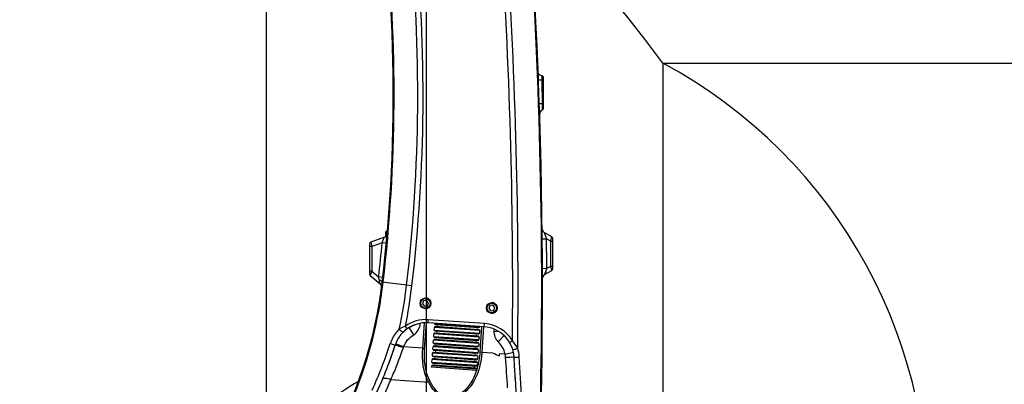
# Model space of a CAD drawing. Header units: millimetres. Extents: x 0 to 9512, y 0 to 6728.
# Tile 98 of 119: x 4643 to 5561, y 4698 to 5037. Entities that reach past the tile are written whole.
import ezdxf

# ---------------------------------------------------------------- set-up
doc = ezdxf.new("R2010")
doc.units = ezdxf.units.MM
doc.header["$LTSCALE"] = 523.16
doc.linetypes.add('CENTER', pattern=[0.6, 0.375, -0.075, 0.075, -0.075])
doc.layers.get('0').update_dxf_attribs({"linetype": 'CONTINUOUS'})
for name, color, linetype in [('204101000037_DXF_AXIS', 7, 'CONTINUOUS'), ('304103000034DXF_CONTINUOUS_LINE', 7, 'CONTINUOUS'), ('304103000094DXF_CONTINUOUS_LINE', 7, 'CONTINUOUS'), ('304109000079DXF_CONTINUOUS_LINE', 7, 'CONTINUOUS'), ('501023000046DXF_CONTINUOUS_LINE', 7, 'CONTINUOUS'), ('501023000084DXF_CONTINUOUS_LINE', 7, 'CONTINUOUS'), ('604006000006DXF_CONTINUOUS_LINE', 7, 'CONTINUOUS'), ('运动范围_DXF_DIMENSION', 7, 'CONTINUOUS')]:
    doc.layers.add(name, color=color, linetype=linetype)
doc.styles.get("Standard").update_dxf_attribs({"font": 'txt', "width": 0.7})
doc.dimstyles.new('DIMSTYLE_1', dxfattribs={"dimtxt": 80, "dimasz": 48, "dimexe": 1, "dimexo": 0, "dimgap": 2.5, "dimtad": 1, "dimdsep": 46, "dimtxsty": 'Standard', "dimblk": '_FILLED', "dimblk1": '_FILLED', "dimblk2": '_FILLED', "dimcen": 0.09, "dimclrt": 5, "dimazin": 2, "dimtp": 0.5, "dimtm": 0.5, "dimtfac": 1, "dimtofl": 0, "dimtmove": 0, "dimatfit": 3, "dimldrblk": '_FILLED', "dimfxl": 0, "dimtolj": 1, "dimarcsym": 0})
doc.dimstyles.new('DIMSTYLE_15', dxfattribs={"dimtxt": 80, "dimasz": 48, "dimexe": 1, "dimexo": 0, "dimgap": 2.5, "dimtad": 0, "dimtih": 1, "dimtoh": 1, "dimdec": 1, "dimdsep": 46, "dimtxsty": 'Standard', "dimblk": '_FILLED', "dimblk1": '_FILLED', "dimblk2": '_FILLED', "dimcen": 0.09, "dimclrt": 5, "dimazin": 2, "dimtp": 0.8, "dimtm": 0.8, "dimtfac": 1, "dimtdec": 1, "dimtofl": 0, "dimtmove": 0, "dimatfit": 3, "dimldrblk": '_FILLED', "dimfxl": 0, "dimtolj": 1, "dimarcsym": 0})
doc.dimstyles.new('DIMSTYLE_17', dxfattribs={"dimtxt": 80, "dimasz": 48, "dimexe": 1, "dimexo": 0, "dimgap": 2.5, "dimtad": 0, "dimtih": 1, "dimtoh": 1, "dimdec": 1, "dimdsep": 46, "dimtxsty": 'Standard', "dimblk": '_FILLED', "dimblk1": '_FILLED', "dimblk2": '_FILLED', "dimcen": 0.09, "dimclrt": 5, "dimazin": 2, "dimtp": 2, "dimtm": 2, "dimtfac": 1, "dimtdec": 1, "dimtofl": 0, "dimtmove": 0, "dimatfit": 3, "dimldrblk": '_FILLED', "dimfxl": 0, "dimtolj": 1, "dimarcsym": 0})
doc.dimstyles.new('DIMSTYLE_2', dxfattribs={"dimtxt": 80, "dimasz": 48, "dimexe": 1, "dimexo": 0, "dimgap": 2.5, "dimtad": 1, "dimdsep": 46, "dimtxsty": 'Standard', "dimblk": '_FILLED', "dimblk1": '_FILLED', "dimblk2": '_FILLED', "dimcen": 0.09, "dimclrt": 5, "dimazin": 2, "dimtp": 1.2, "dimtm": 1.2, "dimtfac": 1, "dimtofl": 0, "dimtmove": 0, "dimatfit": 3, "dimldrblk": '_FILLED', "dimfxl": 0, "dimtolj": 1, "dimarcsym": 0})
doc.dimstyles.new('DIMSTYLE_4', dxfattribs={"dimtxt": 80, "dimasz": 48, "dimexe": 1, "dimexo": 0, "dimgap": 2.5, "dimtad": 1, "dimdsep": 46, "dimtxsty": 'Standard', "dimblk": '_FILLED', "dimblk1": '_FILLED', "dimblk2": '_FILLED', "dimcen": 0.09, "dimclrt": 5, "dimazin": 2, "dimtp": 0.8, "dimtm": 0.8, "dimtfac": 1, "dimtofl": 0, "dimtmove": 0, "dimatfit": 3, "dimldrblk": '_FILLED', "dimfxl": 0, "dimtolj": 1, "dimarcsym": 0})
doc.dimstyles.new('DIMSTYLE_5', dxfattribs={"dimtxt": 80, "dimasz": 48, "dimexe": 1, "dimexo": 0, "dimgap": 2.5, "dimtad": 1, "dimdec": 1, "dimdsep": 46, "dimtxsty": 'Standard', "dimblk": '_FILLED', "dimblk1": '_FILLED', "dimblk2": '_FILLED', "dimcen": 0.09, "dimclrt": 5, "dimazin": 2, "dimtp": 1.2, "dimtm": 1.2, "dimtfac": 1, "dimtdec": 1, "dimtofl": 0, "dimtmove": 0, "dimatfit": 3, "dimldrblk": '_FILLED', "dimfxl": 0, "dimtolj": 1, "dimarcsym": 0})
doc.dimstyles.new('DIMSTYLE_8', dxfattribs={"dimtxt": 80, "dimasz": 48, "dimexe": 1, "dimexo": 0, "dimgap": 2.5, "dimtad": 0, "dimtih": 1, "dimtoh": 1, "dimdec": 1, "dimdsep": 46, "dimtxsty": 'Standard', "dimblk": '_FILLED', "dimblk1": '_FILLED', "dimblk2": '_FILLED', "dimcen": 0.09, "dimclrt": 5, "dimazin": 2, "dimtp": 0.5, "dimtm": 0.5, "dimtfac": 1, "dimtdec": 1, "dimtofl": 0, "dimtmove": 0, "dimatfit": 3, "dimldrblk": '_FILLED', "dimfxl": 0, "dimtolj": 1, "dimarcsym": 0})

# ---------------------------------------------------------------- blocks, each defined once
blk = doc.blocks.new('_FILLED')
at = {"color": 0, "linetype": 'ByBlock'}
blk.add_solid([(0, 0), (-1, 0.167), (-1, -0.167)], dxfattribs=at)
blk = doc.blocks.new('*D1')
at = {"layer": '运动范围_DXF_DIMENSION', "color": 2, "linetype": 'Continuous', "transparency": 16777216}
for p, q in [((4873.14, 4253.62), (4873.14, 5672.27)), ((5022.14, 4701.57), (5022.14, 5672.27)), ((4947.64, 5664.27), (4643.3, 5664.27)), ((4873.14, 5664.27), (4947.64, 5664.27)), ((5022.14, 5664.27), (4947.64, 5664.27))]:
    blk.add_line(p, q, dxfattribs=at)
at = {"layer": '运动范围_DXF_DIMENSION', "color": 2, "linetype": 'Continuous', "transparency": 16777216, "xscale": 48, "yscale": 48, "zscale": 48, "rotation": 180}
blk.add_blockref('_FILLED', (4873.14, 5664.27), dxfattribs=at)
at = {"layer": '运动范围_DXF_DIMENSION', "color": 2, "linetype": 'Continuous', "transparency": 16777216, "xscale": 48, "yscale": 48, "zscale": 48}
blk.add_blockref('_FILLED', (5022.14, 5664.27), dxfattribs=at)
blk = doc.blocks.new('*D2')
at = {"layer": '运动范围_DXF_DIMENSION', "color": 2, "linetype": 'Continuous', "transparency": 16777216}
for p, q in [((5022.14, 4701.57), (5022.14, 5672.27)), ((6138.14, 5434.62), (6138.14, 5672.27)), ((5022.14, 5664.27), (5580.14, 5664.27)), ((6138.14, 5664.27), (5580.14, 5664.27))]:
    blk.add_line(p, q, dxfattribs=at)
at = {"layer": '运动范围_DXF_DIMENSION', "color": 2, "linetype": 'Continuous', "transparency": 16777216, "xscale": 48, "yscale": 48, "zscale": 48, "rotation": 180}
blk.add_blockref('_FILLED', (5022.14, 5664.27), dxfattribs=at)
at = {"layer": '运动范围_DXF_DIMENSION', "color": 2, "linetype": 'Continuous', "transparency": 16777216, "xscale": 48, "yscale": 48, "zscale": 48}
blk.add_blockref('_FILLED', (6138.14, 5664.27), dxfattribs=at)
blk = doc.blocks.new('*D4')
at = {"layer": '运动范围_DXF_DIMENSION', "color": 2, "linetype": 'Continuous', "transparency": 16777216}
for p, q in [((4949.53, 5314.62), (4461.86, 5314.62)), ((4469.86, 5314.62), (4469.86, 4949.62)), ((4469.86, 4584.62), (4469.86, 4949.62)), ((4890.78, 4584.62), (4461.86, 4584.62))]:
    blk.add_line(p, q, dxfattribs=at)
at = {"layer": '运动范围_DXF_DIMENSION', "color": 2, "linetype": 'Continuous', "transparency": 16777216, "xscale": 48, "yscale": 48, "zscale": 48}
for p, rotation in [((4469.86, 5314.62), 90), ((4469.86, 4584.62), 270)]:
    blk.add_blockref('_FILLED', p, dxfattribs=dict(at, rotation=rotation))
blk = doc.blocks.new('*D8')
at = {"layer": '运动范围_DXF_DIMENSION', "color": 2, "linetype": 'Continuous', "transparency": 16777216}
for p, q in [((5174.9, 5526.07), (4189.42, 5526.07)), ((4197.42, 5526.07), (4197.42, 4786.84)), ((4197.42, 4047.62), (4197.42, 4786.84)), ((4832.74, 4047.62), (4189.42, 4047.62))]:
    blk.add_line(p, q, dxfattribs=at)
at = {"layer": '运动范围_DXF_DIMENSION', "color": 2, "linetype": 'Continuous', "transparency": 16777216, "xscale": 48, "yscale": 48, "zscale": 48}
for p, rotation in [((4197.42, 5526.07), 90), ((4197.42, 4047.62), 270)]:
    blk.add_blockref('_FILLED', p, dxfattribs=dict(at, rotation=rotation))
blk = doc.blocks.new('*D19')
at = {"layer": '运动范围_DXF_DIMENSION', "color": 2, "linetype": 'Continuous', "transparency": 16777216}
for p, q in [((5242.65, 4996.86), (5242.65, 3763.12)), ((5242.65, 3763.12), (5359.88, 3297.69)), ((5359.88, 3297.69), (5359.88, 2760.89))]:
    blk.add_line(p, q, dxfattribs=at)
blk = doc.blocks.new('*D25')
at = {"layer": '运动范围_DXF_DIMENSION', "color": 2, "linetype": 'Continuous', "transparency": 16777216}
blk.add_line((5022.14, 6437.05), (7051.63, 6437.05), dxfattribs=at)
blk = doc.blocks.new('*D30')
at = {"layer": '运动范围_DXF_DIMENSION', "color": 2, "linetype": 'Continuous', "transparency": 16777216}
blk.add_line((5242.65, 4996.86), (7051.63, 4996.86), dxfattribs=at)

msp = doc.modelspace()

# ---------------------------------------------------------------- linework, layer by layer
at = {"color": 2, "linetype": 'Continuous'}
for centre, radius, start, end in [((5022.138, 4584.615), 1852.433, 310, 200), ((4336.162, 4334.941), 1122.433, 36.137256, 209.137256), ((5022.138, 4584.615), 467.518, 288.843385, 61.857987)]:
    msp.add_arc(centre, radius, start, end, dxfattribs=at)
at = {"layer": '204101000037_DXF_AXIS', "color": 7, "linetype": 'CENTER'}
msp.add_line((5022.138, 4584.615), (5022.138, 4701.574), dxfattribs=at)
at = {"layer": '304103000034DXF_CONTINUOUS_LINE', "color": 9, "linetype": 'Continuous'}
msp.add_line((5105.014, 4702.842), (5105.107, 4703.905), dxfattribs=at)
at = {"layer": '304103000034DXF_CONTINUOUS_LINE', "color": 7, "linetype": 'Continuous'}
for radius, start, end in [(136, 105.002255, 105.139481), (132, 118.67862, 135)]:
    msp.add_arc((5022.138, 4584.615), radius, start, end, dxfattribs=at)
at = {"layer": '304103000094DXF_CONTINUOUS_LINE', "color": 7, "linetype": 'Continuous'}
for p, q in [((5126.78, 4987.088), (5126.417, 4988.506)), ((5129.914, 4985.146), (5129.017, 4985.263)), ((5130.138, 4985.147), (5129.914, 4985.147)), ((5131.138, 4984.145), (5131.138, 4954.207)), ((5139.138, 4835.008), (5132.158, 4839.037)), ((4983.076, 4834.688), (4970.454, 4830.094)), ((5140.138, 4805.585), (5140.138, 4833.275)), ((4969.138, 4828.215), (4969.138, 4800.548)), ((5132.452, 4799.993), (5139.138, 4803.853)), ((4969.852, 4799.016), (4979.053, 4791.295)), ((5076.12, 4751.256), (5023.722, 4754.92))]:
    msp.add_line(p, q, dxfattribs=at)
at = {"layer": '304103000094DXF_CONTINUOUS_LINE', "color": 9, "linetype": 'Continuous'}
for p, q in [((5129.922, 4985.033), (5129.914, 4985.147)), ((5130.138, 4985.147), (5130.138, 4982.478)), ((5130.138, 4982.478), (5130.165, 4981.002)), ((5130.33, 4958.943), (5130.152, 4980.88)), ((5130.382, 4954.797), (5130.33, 4958.943)), ((5130.401, 4953.248), (5130.382, 4954.797)), ((5132.158, 4839.037), (5133.014, 4836.659)), ((5132.158, 4839.037), (5134.251, 4833.21)), ((4970.454, 4830.094), (4971.138, 4826.086)), ((5130.251, 4833.173), (5134.251, 4833.21)), ((5133.014, 4836.659), (5133.88, 4834.246)), ((5138.138, 4830.966), (5134.251, 4833.21)), ((5138.138, 4830.966), (5138.93, 4834.168)), ((5138.138, 4830.966), (5140.138, 4830.966)), ((5138.138, 4807.894), (5138.138, 4830.966)), ((5138.93, 4834.168), (5139.138, 4835.008)), ((5138.93, 4834.168), (5139.138, 4835.008)), ((4971.138, 4826.086), (4969.138, 4826.086)), ((4980.92, 4829.647), (4971.138, 4826.086)), ((4971.138, 4826.086), (4971.138, 4803.159)), ((4984.903, 4829.278), (4980.92, 4829.647)), ((4971.138, 4803.159), (4969.138, 4803.159)), ((4971.138, 4803.159), (4969.852, 4799.016)), ((4971.138, 4803.159), (4977.621, 4797.719)), ((5130.427, 4805.737), (5134.427, 4805.752)), ((5134.427, 4805.752), (5132.452, 4799.993)), ((5133.505, 4803.057), (5132.786, 4800.964)), ((5134.427, 4805.752), (5133.505, 4803.057)), ((5134.427, 4805.752), (5138.138, 4807.894)), ((5138.138, 4807.894), (5140.138, 4807.894)), ((5139.138, 4803.853), (5138.138, 4807.894)), ((4981.525, 4797.273), (4977.621, 4797.719)), ((5008.697, 4789.582), (4981.08, 4792.819)), ((5023.722, 4754.92), (5023.932, 4757.912)), ((5076.33, 4754.248), (5023.932, 4757.912)), ((5004.304, 4749.484), (5002.572, 4751.933)), ((5010.361, 4743.888), (5006.263, 4750.758)), ((5016.428, 4753.751), (5013.824, 4753.933)), ((5016.428, 4753.751), (5016.476, 4754.438)), ((5018.707, 4731.29), (5020.355, 4754.864)), ((5020.546, 4731.157), (5022.215, 4755.025)), ((5073.71, 4751.424), (5072.041, 4727.556)), ((5075.549, 4751.295), (5073.88, 4727.432)), ((5076.12, 4751.256), (5076.33, 4754.248)), ((5085.282, 4749.082), (5085.162, 4747.362)), ((5085.162, 4747.362), (5089.446, 4747.063)), ((5089.08, 4737.374), (5094.553, 4743.208)), ((5099.83, 4736.634), (5102.41, 4738.165)), ((5000.96, 4732.527), (4993.444, 4735.266)), ((5018.707, 4731.29), (5000.96, 4732.527)), ((5018.706, 4731.286), (5020.546, 4731.157)), ((5073.88, 4727.427), (5072.041, 4727.556)), ((5084.042, 4726.717), (5073.88, 4727.432)), ((5095.545, 4725.912), (5090.556, 4726.261)), ((5095.545, 4725.913), (5103.369, 4727.579)), ((5024.307, 4699.48), (4988.93, 4701.953))]:
    msp.add_line(p, q, dxfattribs=at)
at = {"layer": '304103000094DXF_CONTINUOUS_LINE', "color": 7, "linetype": 'Continuous'}
for points in [[(5129.017, 4985.263), (5127.702, 4985.934), (5126.78, 4987.088)], [(5006.5, 4750.898), (5006.727, 4751.03), (5006.867, 4751.109), (5007.029, 4751.2), (5007.217, 4751.303), (5007.432, 4751.42), (5007.671, 4751.546), (5007.932, 4751.683), (5008.215, 4751.826), (5008.521, 4751.977)], [(5008.521, 4751.977), (5008.857, 4752.137), (5009.22, 4752.305), (5009.609, 4752.478)], [(5009.609, 4752.478), (5010.02, 4752.655), (5010.456, 4752.834), (5010.916, 4753.014), (5011.4, 4753.194), (5011.903, 4753.372), (5012.425, 4753.546), (5013.008, 4753.727)]]:
    msp.add_lwpolyline(points, dxfattribs=at)
at = {"layer": '304103000094DXF_CONTINUOUS_LINE', "color": 9, "linetype": 'Continuous'}
msp.add_lwpolyline([(5000.695, 4731.802), (5000.824, 4732.166), (5000.96, 4732.527)], dxfattribs=at)
at = {"layer": '304103000094DXF_CONTINUOUS_LINE', "color": 7, "linetype": 'Continuous'}
for centre, radius, start, end in [((130.46, 4787.459), 5000, 358.001145, 6.150749), ((3491.281, 4967.455), 1500, 353.314232, 9.1128), ((5130.138, 4984.147), 1, 0, 90), ((5131.324, 4949.872), 3.5, 105.282507, 181.859844), ((5130.138, 4954.213), 1, 285.282507, 360), ((5134.158, 4842.502), 4, 180.630198, 239.999975), ((4971.138, 4828.215), 2, 110, 180), ((4981.708, 4838.447), 4, 289.999919, 347.749988), ((5138.138, 4833.275), 2, 0, 60), ((5138.138, 4805.585), 2, 299.999994, 359.999988), ((4971.138, 4800.548), 2, 180.000392, 230.000252), ((5134.452, 4796.529), 4, 119.999947, 180.103846), ((4583.8, 4839.389), 400, 329.8337, 353.314232), ((4976.482, 4788.231), 4, 352.577391, 49.999973), ((5021.653, 4724.965), 30.036, 125.281508, 134.03317), ((5021.63, 4724.993), 30, 86, 125.276223), ((5074.028, 4721.329), 30, 3.444421, 86), ((5021.63, 4724.993), 30, 145.705603, 148.850512), ((4612.056, 4857.053), 400.338, 335.41519, 342.128562), ((4612.32, 4856.948), 400.054, 340.130941, 342.131509), ((4612.132, 4857.019), 400.255, 339.559083, 340.130509), ((5022.128, 4584.595), 155.023, 63.886872, 66.460281), ((4954.553, 4735.771), 136.335, 354.959983, 356.00031), ((-2881.574, 4242.473), 8000, 2.4950287, 3.4445282), ((4612.349, 4856.94), 400.025, 335.597025, 337.295703)]:
    msp.add_arc(centre, radius, start, end, dxfattribs=at)
at = {"layer": '304103000094DXF_CONTINUOUS_LINE', "color": 9, "linetype": 'Continuous'}
for centre, radius, start, end in [((3491.281, 4967.455), 1500.751, 353.314232, 5.999982), ((130.46, 4787.459), 4972.194, 359.43196, 3.885449), ((130.46, 4787.459), 4977.191, 359.354111, 3.8841), ((130.46, 4787.459), 4999.249, 358.731853, 3.901517), ((3491.281, 4967.455), 1522.809, 353.314232, 5.727757), ((3491.281, 4967.455), 1527.807, 353.314232, 5.653498), ((130.46, 4787.459), 5004, 0.209451, 0.523851), ((3491.281, 4967.455), 1496, 353.485193, 354.714552), ((3848.594, 4539.069), 1158.275, 12.750755, 12.9033), ((4583.8, 4839.389), 400.751, 337.719547, 353.314232), ((4583.8, 4839.389), 422.808, 347.672174, 353.314232), ((4583.8, 4839.389), 427.806, 348.203975, 353.314232), ((5074.028, 4721.329), 33, 30.676683, 86), ((5097.632, 4746.49), 12.5, 176, 226.82946), ((4612.04, 4857.052), 395.482, 335.397838, 342.113043), ((5074.028, 4721.329), 22, 12.024783, 46.82946), ((5075.758, 4721.282), 33.144, 3.469087, 17.69018), ((5076.969, 4721.541), 19.084, 4.048959, 13.240404), ((-1769.299, 4238.898), 6882.343, 3.7942485, 4.0325693), ((-2880.95, 4242.594), 8004.239, 3.1565119, 3.4429628), ((5008.868, 4729.64), 62.99, 343.734641, 344.157248), ((4612.439, 4859.48), 408.117, 333.225541, 337.295047)]:
    msp.add_arc(centre, radius, start, end, dxfattribs=at)
for points, knots in [([(5130.201, 4980.88), (5129.379, 4980.849), (5128.536, 4980.998), (5126.717, 4980.897), (5126.703, 4981.257)], [0, 0, 0, 0, 0.6954058, 1, 1, 1, 1]), ([(5130.022, 4983.564), (5130.009, 4983.734), (5129.975, 4984.224), (5129.944, 4984.713), (5129.922, 4985.033)], [0, 0, 0, 0, 0.3473434, 1, 1, 1, 1]), ([(5131.138, 4980.733), (5131.138, 4980.844), (5130.611, 4980.808), (5130.375, 4980.88), (5130.152, 4980.88)], [0, 0, 0, 0, 0.3316005, 1, 1, 1, 1]), ([(5130.33, 4958.943), (5129.655, 4958.939), (5128.968, 4959.066), (5127.515, 4959.043), (5127.506, 4959.326)], [0, 0, 0, 0, 0.7042379, 1, 1, 1, 1]), ([(5131.138, 4958.799), (5131.138, 4958.887), (5130.713, 4958.882), (5130.517, 4958.938), (5130.33, 4958.943)], [0, 0, 0, 0, 0.3195259, 1, 1, 1, 1]), ([(4980.92, 4829.647), (4981.389, 4830.734), (4981.938, 4832.316), (4982.843, 4833.841), (4982.916, 4834.581), (4983.076, 4834.688)], [0, 0, 0, 0, 0.6475436, 0.894695, 1, 1, 1, 1]), ([(4981.08, 4792.819), (4981.102, 4793.005), (4980.63, 4794.183), (4979.265, 4794.495), (4978.305, 4794.712)], [0, 0, 0, 0, 0.1596427, 1, 1, 1, 1]), ([(4979.053, 4791.295), (4979.261, 4790.963), (4978.443, 4793.526), (4978.476, 4793.957), (4978.305, 4794.712)], [0, 0, 0, 0, 0.3360481, 1, 1, 1, 1]), ([(4996.86, 4749.117), (4995.93, 4748.221), (4992.297, 4744.289), (4989.652, 4739.444), (4988.406, 4735.584)], [0, 0, 0, 0, 0.2415497, 1, 1, 1, 1]), ([(5000.775, 4746.559), (5000.329, 4746.127), (4998.313, 4747.164), (4997.367, 4748.243), (4996.859, 4749.116)], [0, 0, 0, 0, 0.3805842, 1, 1, 1, 1]), ([(4993.077, 4734.198), (4993.029, 4734.05), (4992.223, 4734.502), (4990.944, 4734.58), (4989.399, 4735.221), (4988.406, 4735.584)], [0, 0, 0, 0, 0.0956159, 0.3497756, 1, 1, 1, 1]), ([(4988.93, 4701.953), (4989.999, 4704.346), (4994.257, 4714.159), (4998.075, 4724.164), (5000.695, 4731.802)], [0, 0, 0, 0, 0.2450742, 1, 1, 1, 1]), ([(4993.083, 4734.198), (4993.082, 4734.198), (4993.08, 4734.198), (4993.077, 4734.198), (4993.077, 4734.198)], [0, 0, 0, 0, 0.714673, 1, 1, 1, 1]), ([(5000.695, 4731.802), (4998.939, 4732.368), (4996.378, 4733.048), (4993.891, 4734.089), (4993.083, 4734.198)], [0, 0, 0, 0, 0.6936056, 1, 1, 1, 1]), ([(5102.604, 4730.461), (5102.784, 4729.898), (5105.198, 4730.58), (5106.413, 4730.864), (5107.335, 4731.353)], [0, 0, 0, 0, 0.3612884, 1, 1, 1, 1]), ([(5096.005, 4722.889), (5097.02, 4722.95), (5098.839, 4723.005), (5101.495, 4723.274), (5102.736, 4722.984), (5103.961, 4723.335), (5103.974, 4723.131)], [0, 0, 0, 0, 0.3825529, 0.7066185, 0.9232019, 1, 1, 1, 1]), ([(5103.973, 4723.131), (5103.983, 4722.975), (5104.873, 4723.18), (5106.138, 4722.952), (5107.791, 4723.175), (5108.842, 4723.287)], [0, 0, 0, 0, 0.0961011, 0.3501473, 1, 1, 1, 1]), ([(4988.93, 4701.953), (4987.315, 4702.573), (4985.209, 4703.259), (4981.711, 4703.344), (4981.375, 4702.54)], [0, 0, 0, 0, 0.6650392, 1, 1, 1, 1]), ([(5063.907, 4696.71), (5061.361, 4693.438), (5055.768, 4687.244), (5042.997, 4682.163), (5031.052, 4688.967), (5026.373, 4695.883), (5024.307, 4699.48)], [0, 0, 0, 0, 0.2491254, 0.4999098, 0.7507477, 1, 1, 1, 1]), ([(5062.653, 4697.741), (5060.312, 4694.527), (5055.233, 4688.419), (5043.056, 4683.008), (5031.745, 4690.057), (5027.564, 4696.815), (5025.692, 4700.325)], [0, 0, 0, 0, 0.2496777, 0.4999124, 0.750198, 1, 1, 1, 1])]:
    msp.add_open_spline(points, degree=3, knots=knots, dxfattribs=at)
for points in [[(5130.105, 4982.323), (5130.085, 4982.737), (5130.052, 4983.151), (5130.022, 4983.564)], [(5130.165, 4981.002), (5130.136, 4981.442), (5130.126, 4981.883), (5130.105, 4982.323)], [(5023.932, 4757.912), (5016.556, 4758.427), (5008.607, 4756.203), (5002.571, 4751.933)], [(5002.572, 4751.933), (5000.605, 4751.135), (4998.683, 4750.203), (4996.86, 4749.116)], [(5010.361, 4743.888), (5013.676, 4745.865), (5016.158, 4749.901), (5016.428, 4753.751)], [(5000.96, 4732.527), (5002.643, 4737.145), (5006.139, 4741.37), (5010.361, 4743.888)], [(5107.335, 4731.353), (5106.049, 4733.843), (5104.341, 4736.135), (5102.41, 4738.165)], [(5024.307, 4699.48), (5019.074, 4708.889), (5017.953, 4720.55), (5018.706, 4731.29)], [(5025.692, 4700.325), (5020.789, 4709.519), (5019.818, 4720.763), (5020.546, 4731.157)], [(5073.88, 4727.432), (5073.131, 4716.691), (5070.399, 4705.3), (5063.907, 4696.71)], [(5072.041, 4727.556), (5071.685, 4722.459), (5070.86, 4717.36), (5069.465, 4712.444)], [(5068.943, 4710.701), (5067.497, 4706.122), (5065.481, 4701.622), (5062.653, 4697.741)], [(5024.307, 4699.48), (5024.788, 4699.727), (5025.254, 4700.009), (5025.692, 4700.325)]]:
    msp.add_open_spline(points, degree=3, dxfattribs=at)
at = {"layer": '304103000094DXF_CONTINUOUS_LINE', "color": 7, "linetype": 'Continuous'}
for points, knots in [([(5006.436, 4750.86), (5006.541, 4750.922), (5007.232, 4751.323), (5007.941, 4751.696), (5008.551, 4751.992)], [0, 0, 0, 0, 0.1521582, 1, 1, 1, 1]), ([(5000.775, 4746.559), (4999.934, 4745.745), (4996.624, 4742.152), (4994.215, 4737.728), (4993.076, 4734.196)], [0, 0, 0, 0, 0.2398616, 1, 1, 1, 1])]:
    msp.add_open_spline(points, degree=3, knots=knots, dxfattribs=at)
at = {"layer": '304109000079DXF_CONTINUOUS_LINE', "color": 7, "linetype": 'Continuous'}
for p, q in [((5029.436, 4748.305), (5029.603, 4750.699)), ((5030.178, 4747.451), (5070.779, 4744.612)), ((5071.058, 4748.602), (5030.457, 4751.441)), ((5030.597, 4753.436), (5071.198, 4750.597)), ((5071.8, 4747.748), (5071.633, 4745.354)), ((5028.599, 4736.334), (5028.766, 4738.728)), ((5029.017, 4742.319), (5029.185, 4744.714)), ((5070.221, 4736.631), (5029.62, 4739.471)), ((5029.76, 4741.466), (5070.36, 4738.627)), ((5070.639, 4742.617), (5030.039, 4745.456)), ((5071.382, 4741.763), (5071.214, 4739.369)), ((5028.18, 4730.349), (5028.348, 4732.743)), ((5028.922, 4729.495), (5069.523, 4726.656)), ((5069.802, 4730.646), (5029.202, 4733.485)), ((5029.341, 4735.48), (5069.942, 4732.641)), ((5070.545, 4729.792), (5070.377, 4727.398)), ((5070.963, 4735.778), (5070.796, 4733.383)), ((5027.343, 4718.378), (5027.511, 4720.772)), ((5027.762, 4724.363), (5027.929, 4726.757)), ((5068.965, 4718.675), (5028.364, 4721.514)), ((5028.504, 4723.509), (5069.105, 4720.67)), ((5069.384, 4724.661), (5028.783, 4727.5)), ((5070.126, 4723.807), (5069.959, 4721.413)), ((5027.008, 4713.59), (5027.092, 4714.787)), ((5069.205, 4710.639), (5027.008, 4713.59)), ((5068.547, 4712.69), (5027.946, 4715.529)), ((5028.085, 4717.524), (5068.686, 4714.685)), ((5069.289, 4711.836), (5069.205, 4710.639)), ((5069.708, 4717.821), (5069.54, 4715.427))]:
    msp.add_line(p, q, dxfattribs=at)
at = {"layer": '304109000079DXF_CONTINUOUS_LINE', "color": 9, "linetype": 'Continuous'}
for p, q in [((5029.436, 4748.305), (5071.633, 4745.354)), ((5071.8, 4747.748), (5029.603, 4750.699)), ((5029.854, 4754.29), (5072.051, 4751.34)), ((5070.963, 4735.778), (5028.766, 4738.728)), ((5029.017, 4742.319), (5071.214, 4739.369)), ((5071.382, 4741.763), (5029.185, 4744.714)), ((5028.18, 4730.349), (5070.377, 4727.398)), ((5070.545, 4729.792), (5028.348, 4732.743)), ((5028.599, 4736.334), (5070.796, 4733.383)), ((5069.708, 4717.821), (5027.511, 4720.772)), ((5027.762, 4724.363), (5069.959, 4721.413)), ((5070.126, 4723.807), (5027.929, 4726.757)), ((5069.289, 4711.836), (5027.092, 4714.787)), ((5027.343, 4718.378), (5069.54, 4715.427))]:
    msp.add_line(p, q, dxfattribs=at)
at = {"layer": '304109000079DXF_CONTINUOUS_LINE', "color": 7, "linetype": 'Continuous'}
for centre, radius, start, end in [((5030.234, 4748.249), 0.8, 176, 266), ((5030.401, 4750.643), 0.8, 86, 176), ((5030.652, 4754.234), 0.8, 176, 266), ((5031.106, 4746.384), 1, 266, 86), ((5031.524, 4752.369), 1, 266, 86), ((5070.13, 4749.67), 1, 86, 266), ((5071.002, 4747.804), 0.8, 356, 86), ((5071.253, 4751.395), 0.8, 266, 356), ((5029.564, 4738.672), 0.8, 86, 176), ((5029.815, 4742.264), 0.8, 176, 266), ((5029.983, 4744.658), 0.8, 86, 176), ((5030.687, 4740.398), 1, 266, 86), ((5069.293, 4737.699), 1, 86, 266), ((5069.712, 4743.684), 1, 86, 266), ((5070.416, 4739.425), 0.8, 266, 356), ((5070.584, 4741.819), 0.8, 356, 86), ((5070.835, 4745.41), 0.8, 266, 356), ((5028.978, 4730.293), 0.8, 176, 266), ((5029.146, 4732.687), 0.8, 86, 176), ((5029.397, 4736.278), 0.8, 176, 266), ((5029.85, 4728.428), 1, 266, 86), ((5030.269, 4734.413), 1, 266, 86), ((5068.875, 4731.713), 1, 86, 266), ((5069.747, 4729.848), 0.8, 356, 86), ((5069.998, 4733.439), 0.8, 266, 356), ((5070.165, 4735.833), 0.8, 356, 86), ((5028.309, 4720.716), 0.8, 86, 176), ((5028.56, 4724.308), 0.8, 176, 266), ((5028.727, 4726.702), 0.8, 86, 176), ((5029.432, 4722.442), 1, 266, 86), ((5068.037, 4719.743), 1, 86, 266), ((5068.456, 4725.728), 1, 86, 266), ((5069.161, 4721.468), 0.8, 266, 356), ((5069.328, 4723.863), 0.8, 356, 86), ((5069.579, 4727.454), 0.8, 266, 356), ((5027.89, 4714.731), 0.8, 86, 176), ((5028.141, 4718.322), 0.8, 176, 266), ((5029.013, 4716.457), 1, 266, 86), ((5067.619, 4713.757), 1, 86, 266), ((5068.491, 4711.892), 0.8, 356, 86), ((5068.742, 4715.483), 0.8, 266, 356), ((5068.909, 4717.877), 0.8, 356, 86)]:
    msp.add_arc(centre, radius, start, end, dxfattribs=at)
at = {"layer": '501023000046DXF_CONTINUOUS_LINE', "color": 7, "linetype": 'Continuous'}
for p, q in [((5019.434, 4775.337), (5018.457, 4772.621)), ((5022.275, 4775.849), (5019.434, 4775.337)), ((5024.139, 4773.645), (5022.275, 4775.849)), ((5018.457, 4772.621), (5020.321, 4770.417)), ((5020.321, 4770.417), (5023.162, 4770.929)), ((5023.162, 4770.929), (5024.139, 4773.645)), ((5081.283, 4771.012), (5080.306, 4768.296)), ((5080.306, 4768.296), (5082.17, 4766.092)), ((5084.124, 4771.524), (5081.283, 4771.012)), ((5082.17, 4766.092), (5085.011, 4766.604)), ((5085.988, 4769.32), (5084.124, 4771.524)), ((5085.011, 4766.604), (5085.988, 4769.32))]:
    msp.add_line(p, q, dxfattribs=at)
for centre in [(5021.298, 4773.133), (5083.147, 4768.808)]:
    msp.add_circle(centre, 5, dxfattribs=at)
at = {"layer": '501023000046DXF_CONTINUOUS_LINE', "color": 9, "linetype": 'Continuous'}
for centre in [(5021.298, 4773.133), (5083.147, 4768.808)]:
    msp.add_circle(centre, 4.4, dxfattribs=at)
at = {"layer": '501023000084DXF_CONTINUOUS_LINE', "color": 7, "linetype": 'Continuous'}
for p, q in [((4984.338, 4839.815), (4985.138, 4840.615)), ((4984.338, 4835.442), (4984.338, 4839.865)), ((4985.138, 4833.435), (4985.138, 4840.615)), ((4985.138, 4840.615), (4985.905, 4840.615)), ((4985.063, 4832.69), (4985.138, 4832.615)), ((4985.138, 4832.615), (4985.208, 4832.615))]:
    msp.add_line(p, q, dxfattribs=at)
at = {"layer": '501023000084DXF_CONTINUOUS_LINE', "color": 2, "linetype": 'Continuous'}
for p, q in [((4984.338, 4839.865), (4985.842, 4839.865)), ((4985.131, 4833.365), (4985.275, 4833.365))]:
    msp.add_line(p, q, dxfattribs=at)
at = {"layer": '604006000006DXF_CONTINUOUS_LINE', "color": 7, "linetype": 'Continuous'}
for centre, start, end in [((5021.298, 4773.133), 90, 90.627756), ((5021.298, 4773.133), 270, 82.960867), ((5021.298, 4773.133), 189.051481, 190.216336), ((5083.147, 4768.808), 90, 90.627756), ((5083.147, 4768.808), 270, 82.960867)]:
    msp.add_arc(centre, 5, start, end, dxfattribs=at)

# ---------------------------------------------------------------- dimensions: what is measured, and where the dimension line sits
at = {"layer": '运动范围_DXF_DIMENSION', "color": 2, "linetype": 'Continuous'}
for feature_location, offset, dtype, origin, dimstyle, override, picture, middle in [((5022.138, 6437.048), (2029.496, 0), 0, (5022.138, 4047.615), 'DIMSTYLE_17', {"dimgap": 19.999921, "dimtad": 1, "dimtih": 0, "dimtoh": 0}, '*D25', (7091.634, 6457.048)), ((5242.646, 4996.864), (1808.988, 0), 0, (5242.646, 4047.615), 'DIMSTYLE_15', {"dimgap": 20.000271, "dimtad": 1, "dimtih": 0, "dimtoh": 0}, '*D30', (7091.634, 5016.864)), ((5242.646, 4996.864), (117.238, -2235.974), 1, (4873.138, 4996.864), 'DIMSTYLE_8', {"dimgap": 19.999905, "dimtad": 1, "dimtih": 0, "dimtoh": 0}, '*D19', (5339.884, 2440.889))]:
    dim = msp.add_ordinate_dim(feature_location=feature_location, offset=offset, dtype=dtype, origin=origin, dimstyle=dimstyle, override=override, dxfattribs=at)
    dim.commit()
    dim.dimension.update_dxf_attribs({"geometry": picture, "text_midpoint": middle})
for base, p1, p2, dimstyle, picture, middle in [((5022.138, 5664.273), (4873.138, 4253.615), (5022.138, 4701.574), 'DIMSTYLE_1', '*D1', (4643.296, 5664.273)), ((6138.138, 5664.273), (5022.138, 4701.574), (6138.138, 5434.615), 'DIMSTYLE_2', '*D2', (5468.138, 5664.273))]:
    dim = msp.add_linear_dim(base=base, p1=p1, p2=p2, dimstyle=dimstyle, dxfattribs=at)
    dim.commit()
    dim.dimension.update_dxf_attribs({"geometry": picture, "text_midpoint": middle, "dimtype": 160})
for base, p1, p2, angle, dimstyle, picture, middle in [((4197.42, 5526.07), (4832.742, 4047.615), (5174.899, 5526.07), 90, 'DIMSTYLE_5', '*D8', (4197.42, 4606.289)), ((4469.865, 4584.615), (4949.532, 5314.615), (4890.783, 4584.615), 270, 'DIMSTYLE_4', '*D4', (4469.865, 4865.615))]:
    dim = msp.add_linear_dim(base=base, p1=p1, p2=p2, angle=angle, dimstyle=dimstyle, dxfattribs=at)
    dim.commit()
    dim.dimension.update_dxf_attribs({"geometry": picture, "text_midpoint": middle, "dimtype": 160})

doc.saveas('drawing.dxf')
